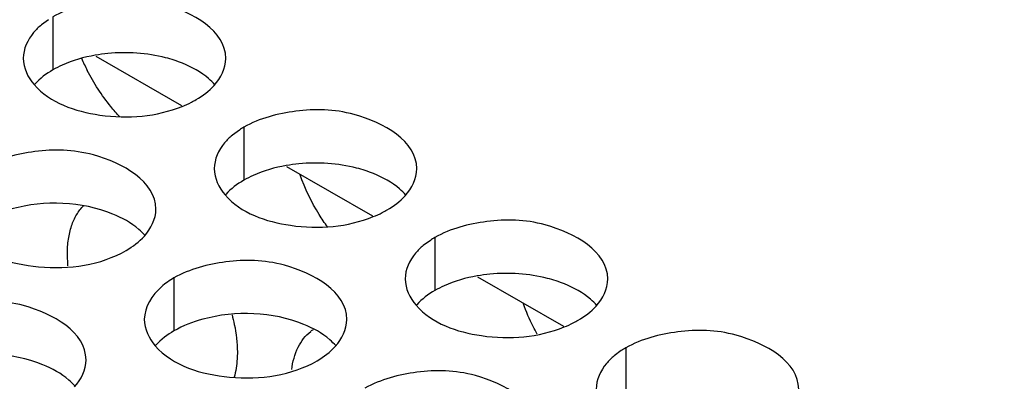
# Model space of a CAD drawing. Header units: inches. Extents: x 0 to 34, y 0 to 22.
# Tile 94 of 116: x 18.3194 to 18.5624, y 19.6422 to 19.7314. Entities that reach past the tile are written whole.
import ezdxf

# ---------------------------------------------------------------- set-up
doc = ezdxf.new("R2010")
doc.units = ezdxf.units.IN
doc.header["$LTSCALE"] = 1.87
doc.header["$MEASUREMENT"] = 0
doc.layers.get('0').update_dxf_attribs({"linetype": 'CONTINUOUS'})
doc.layers.add('02___PRT_ALL_AXES', color=7, linetype='CONTINUOUS')
doc.layers.add('DETAIL', color=7, linetype='CONTINUOUS')
doc.styles.get("Standard").update_dxf_attribs({"font": 'txt', "width": 0.8})
doc.dimstyles.get("Standard").update_dxf_attribs({"dimtxt": 0.125, "dimasz": 0.18, "dimexe": 0.125, "dimexo": 0.0625, "dimgap": 0.09, "dimtad": 0, "dimtih": 1, "dimtoh": 1, "dimzin": 4, "dimdsep": 46, "dimtxsty": 'STANDARD', "dimblk": '_FILLED', "dimblk1": '_FILLED', "dimblk2": '_FILLED', "dimcen": 0.09, "dimazin": 1, "dimtol": 1, "dimtp": 0.02, "dimtm": 0.02, "dimtfac": 1, "dimtofl": 0, "dimtmove": 0, "dimatfit": 3, "dimldrblk": '_FILLED', "dimfxl": 1, "dimtolj": 1, "dimtzin": 4, "dimarcsym": 0})

# ---------------------------------------------------------------- blocks, each defined once
blk = doc.blocks.new('_FILLED')
at = {"color": 0, "linetype": 'BYBLOCK'}
blk.add_solid([(0, 0), (-1, 0.1736111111), (-1, -0.1736111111)], dxfattribs=at)

msp = doc.modelspace()

# ---------------------------------------------------------------- linework, layer by layer
at = {"color": 3, "linetype": 'CONTINUOUS'}
for p, q in [((18.3381323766, 19.7224218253), (18.3593052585, 19.7101968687)), ((18.3852728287, 19.6952035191), (18.4064457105, 19.6829785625)), ((18.4324132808, 19.6679852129), (18.4535861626, 19.6557602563))]:
    msp.add_line(p, q, dxfattribs=at)
at = {"layer": '02___PRT_ALL_AXES', "color": 3, "linetype": 'CONTINUOUS'}
for p, q in [((18.3264668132, 19.7313920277), (18.3247276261, 19.7301069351)), ((18.3736072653, 19.7041737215), (18.3718680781, 19.7028886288)), ((18.4207477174, 19.6769554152), (18.4190085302, 19.6756703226)), ((18.3312982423, 19.6706508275), (18.3311499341, 19.673597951)), ((18.4678881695, 19.649737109), (18.4661489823, 19.6484520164))]:
    msp.add_line(p, q, dxfattribs=at)
at = {"layer": '02___PRT_ALL_AXES', "color": 7, "linetype": 'CONTINUOUS'}
for p, q in [((18.3275780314, 19.7320774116), (18.3275780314, 19.7190138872)), ((18.3747184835, 19.7048591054), (18.3747184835, 19.691795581)), ((18.4218589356, 19.6776407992), (18.4218589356, 19.6645772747)), ((18.3574638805, 19.6676782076), (18.3574638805, 19.6546146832)), ((18.4689993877, 19.6504224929), (18.4689993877, 19.6373589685))]:
    msp.add_line(p, q, dxfattribs=at)
at = {"layer": '02___PRT_ALL_AXES', "color": 3, "linetype": 'CONTINUOUS'}
for centre, radius, start, end in [((18.380702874, 19.7417476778), 0.0501612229, 203.3397696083, 207.1226231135), ((18.3490865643, 19.7361128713), 0.0281036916, 291.7939693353, 296.7735981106), ((18.3507066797, 19.7328656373), 0.0244747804, 296.8118518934, 299.9710819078), ((18.3857968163, 19.6856542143), 0.0221710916, 119.9784785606, 123.3529371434), ((18.3962270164, 19.7088945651), 0.0281036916, 291.7939693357, 296.77359811), ((18.3978471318, 19.705647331), 0.0244747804, 296.8118518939, 299.9710819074), ((18.4329372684, 19.658435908), 0.0221710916, 119.978478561, 123.352937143), ((18.4433674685, 19.6816762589), 0.0281036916, 291.7939693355, 296.7735981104), ((18.4449875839, 19.6784290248), 0.0244747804, 296.8118518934, 299.9710819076), ((18.397432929, 19.6466940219), 0.0099725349, 124.4672927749, 128.5941330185), ((18.4800777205, 19.6312176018), 0.0221710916, 119.9784785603, 123.3529371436)]:
    msp.add_arc(centre, radius, start, end, dxfattribs=at)
at = {"layer": '02___PRT_ALL_AXES', "color": 7, "linetype": 'CONTINUOUS'}
for centre, start in [((18.3450721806, 19.6821202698), 95.4623934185), ((18.3922126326, 19.6549019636), 95.4623934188), ((18.4393530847, 19.6276836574), 95.4623934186)]:
    msp.add_arc(centre, 0.0411129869, start, 99.8682063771, dxfattribs=at)
at = {"layer": '02___PRT_ALL_AXES', "color": 3, "linetype": 'CONTINUOUS'}
for points, knots in [([(18.370254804, 19.7218608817), (18.3702576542, 19.7286593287), (18.3561907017, 19.7365109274), (18.3408837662, 19.7366959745), (18.331446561, 19.7343110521), (18.3275780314, 19.7320774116)], [0, 0, 0, 0, 0.4225569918, 0.7223499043, 1, 1, 1, 1]), ([(18.3247276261, 19.7301069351), (18.324036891, 19.7295329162), (18.3217439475, 19.7273560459), (18.3202575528, 19.7241577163), (18.320256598, 19.7218802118)], [0, 0, 0, 0, 0.2828159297, 1, 1, 1, 1]), ([(18.3441282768, 19.7073980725), (18.3433392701, 19.7082292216), (18.3402457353, 19.7117533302), (18.3376716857, 19.7157276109), (18.3360577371, 19.7188793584)], [0, 0, 0, 0, 0.2445103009, 1, 1, 1, 1]), ([(18.3229402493, 19.7153642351), (18.3268510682, 19.7108910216), (18.3400690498, 19.7063201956), (18.3531737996, 19.7074717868), (18.3595206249, 19.7100178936)], [0, 0, 0, 0, 0.4649163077, 1, 1, 1, 1]), ([(18.4173952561, 19.6946425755), (18.4173981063, 19.7014410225), (18.4033311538, 19.7092926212), (18.3880242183, 19.7094776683), (18.3785870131, 19.7070927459), (18.3747184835, 19.7048591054)], [0, 0, 0, 0, 0.4225569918, 0.7223499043, 1, 1, 1, 1]), ([(18.3718680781, 19.7028886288), (18.371177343, 19.70231461), (18.3688843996, 19.7001377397), (18.3673980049, 19.6969394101), (18.36739705, 19.6946619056)], [0, 0, 0, 0, 0.2828159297, 1, 1, 1, 1]), ([(18.353000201, 19.684679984), (18.3530030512, 19.6914784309), (18.3389360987, 19.6993300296), (18.3236291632, 19.6995150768), (18.314191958, 19.6971301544), (18.3103234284, 19.6948965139)], [0, 0, 0, 0, 0.4225569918, 0.7223499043, 1, 1, 1, 1]), ([(18.395364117, 19.6802735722), (18.3946466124, 19.6812603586), (18.3919351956, 19.6852918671), (18.3897891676, 19.6897084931), (18.3885836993, 19.6931402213)], [0, 0, 0, 0, 0.2511787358, 1, 1, 1, 1]), ([(18.3700807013, 19.6881459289), (18.3739915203, 19.6836727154), (18.3872095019, 19.6791018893), (18.4003142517, 19.6802534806), (18.406661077, 19.6827995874)], [0, 0, 0, 0, 0.4649163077, 1, 1, 1, 1]), ([(18.3311499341, 19.673597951), (18.3311499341, 19.6748172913), (18.3313050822, 19.6771614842), (18.3320562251, 19.6804568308), (18.333318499, 19.6833013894), (18.3345244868, 19.6848891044), (18.3351930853, 19.6855591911)], [0, 0, 0, 0, 0.282939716, 0.5429262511, 0.7803492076, 1, 1, 1, 1]), ([(18.4645357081, 19.6674242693), (18.4645385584, 19.6742227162), (18.4504716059, 19.682074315), (18.4351646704, 19.6822593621), (18.4257274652, 19.6798744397), (18.4218589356, 19.6776407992)], [0, 0, 0, 0, 0.4225569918, 0.7223499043, 1, 1, 1, 1]), ([(18.3056856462, 19.6781833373), (18.3100576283, 19.6731826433), (18.3248524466, 19.668750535), (18.3393256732, 19.6708145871), (18.3456787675, 19.6744827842)], [0, 0, 0, 0, 0.4751880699, 1, 1, 1, 1]), ([(18.4190085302, 19.6756703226), (18.4183177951, 19.6750963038), (18.4160248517, 19.6729194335), (18.414538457, 19.6697211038), (18.4145375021, 19.6674435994)], [0, 0, 0, 0, 0.2828159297, 1, 1, 1, 1]), ([(18.4001406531, 19.6574616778), (18.4001435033, 19.6642601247), (18.3860765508, 19.6721117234), (18.3707696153, 19.6722967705), (18.3613324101, 19.6699118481), (18.3574638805, 19.6676782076)], [0, 0, 0, 0, 0.4225569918, 0.7223499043, 1, 1, 1, 1]), ([(18.3574638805, 19.6676782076), (18.3563689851, 19.6670460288), (18.3528497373, 19.6646890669), (18.3501437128, 19.6605000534), (18.350142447, 19.6574810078)], [0, 0, 0, 0, 0.295165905, 1, 1, 1, 1]), ([(18.335745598, 19.6474990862), (18.3357484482, 19.6542975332), (18.3216814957, 19.6621491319), (18.3063745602, 19.662334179), (18.296937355, 19.6599492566), (18.2930688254, 19.6577156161)], [0, 0, 0, 0, 0.4225569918, 0.7223499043, 1, 1, 1, 1]), ([(18.4172211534, 19.6609276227), (18.4211319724, 19.6564544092), (18.434349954, 19.6518835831), (18.4474547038, 19.6530351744), (18.453801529, 19.6555812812)], [0, 0, 0, 0, 0.4649163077, 1, 1, 1, 1]), ([(18.447080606, 19.6538438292), (18.446748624, 19.6544469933), (18.445483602, 19.6568594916), (18.4444125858, 19.6593744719), (18.4437380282, 19.661294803)], [0, 0, 0, 0, 0.2527634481, 1, 1, 1, 1]), ([(18.3717836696, 19.6585972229), (18.3719986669, 19.6578063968), (18.3727262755, 19.65478254), (18.3731049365, 19.6516648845), (18.3731049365, 19.6493736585)], [0, 0, 0, 0, 0.2634504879, 1, 1, 1, 1]), ([(18.3865180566, 19.6450649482), (18.3867728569, 19.6469646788), (18.3876862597, 19.650490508), (18.3899163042, 19.6534543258), (18.391212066, 19.6544883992)], [0, 0, 0, 0, 0.5362200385, 1, 1, 1, 1]), ([(18.5116761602, 19.6402059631), (18.5116790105, 19.64700441), (18.497612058, 19.6548560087), (18.4823051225, 19.6550410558), (18.4728679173, 19.6526561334), (18.4689993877, 19.6504224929)], [0, 0, 0, 0, 0.4225569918, 0.7223499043, 1, 1, 1, 1]), ([(18.3528260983, 19.6509650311), (18.3571980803, 19.6459643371), (18.3719928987, 19.6415322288), (18.3864661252, 19.6435962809), (18.3928192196, 19.647264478)], [0, 0, 0, 0, 0.4751880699, 1, 1, 1, 1]), ([(18.3731049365, 19.6493736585), (18.3731049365, 19.648822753), (18.3730420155, 19.6467372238), (18.3727196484, 19.6446526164), (18.3722940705, 19.6431767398)], [0, 0, 0, 0, 0.2639806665, 1, 1, 1, 1]), ([(18.4661489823, 19.6484520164), (18.4654582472, 19.6478779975), (18.4631653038, 19.6457011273), (18.4616789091, 19.6425027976), (18.4616779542, 19.6402252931)], [0, 0, 0, 0, 0.2828159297, 1, 1, 1, 1]), ([(18.4472811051, 19.6302433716), (18.4472839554, 19.6370418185), (18.4332170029, 19.6448934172), (18.4179100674, 19.6450784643), (18.4084728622, 19.6426935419), (18.4046043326, 19.6404599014)], [0, 0, 0, 0, 0.4225569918, 0.7223499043, 1, 1, 1, 1])]:
    msp.add_open_spline(points, degree=3, knots=knots, dxfattribs=at)
for points in [[(18.320256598, 19.7218802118), (18.3202556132, 19.7195312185), (18.3213941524, 19.7171326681), (18.3229402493, 19.7153642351)], [(18.3673988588, 19.7151707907), (18.3690300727, 19.7169647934), (18.3702537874, 19.7194361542), (18.370254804, 19.7218608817)], [(18.3629333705, 19.7116636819), (18.3645724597, 19.7126100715), (18.3661255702, 19.7137704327), (18.3673988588, 19.7151707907)], [(18.36739705, 19.6946619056), (18.3673960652, 19.6923129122), (18.3685346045, 19.6899143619), (18.3700807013, 19.6881459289)], [(18.4145393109, 19.6879524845), (18.4161705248, 19.6897464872), (18.4173942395, 19.692217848), (18.4173952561, 19.6946425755)], [(18.4100738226, 19.6844453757), (18.4117129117, 19.6853917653), (18.4132660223, 19.6865521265), (18.4145393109, 19.6879524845)], [(18.3501442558, 19.677989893), (18.3517754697, 19.6797838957), (18.3529991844, 19.6822552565), (18.353000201, 19.684679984)], [(18.3456787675, 19.6744827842), (18.3473178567, 19.6754291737), (18.3488709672, 19.676589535), (18.3501442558, 19.677989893)], [(18.4145375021, 19.6674435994), (18.4145365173, 19.665094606), (18.4156750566, 19.6626960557), (18.4172211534, 19.6609276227)], [(18.461679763, 19.6607341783), (18.4633109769, 19.662528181), (18.4645346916, 19.6649995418), (18.4645357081, 19.6674242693)], [(18.4572142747, 19.6572270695), (18.4588533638, 19.658173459), (18.4604064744, 19.6593338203), (18.461679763, 19.6607341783)], [(18.350142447, 19.6574810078), (18.3501414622, 19.6551320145), (18.3512800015, 19.6527334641), (18.3528260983, 19.6509650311)], [(18.3972847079, 19.6507715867), (18.3989159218, 19.6525655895), (18.4001396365, 19.6550369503), (18.4001406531, 19.6574616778)], [(18.3928192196, 19.647264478), (18.3944583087, 19.6482108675), (18.3960114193, 19.6493712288), (18.3972847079, 19.6507715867)], [(18.3328896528, 19.6408089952), (18.3345208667, 19.642602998), (18.3357445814, 19.6450743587), (18.335745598, 19.6474990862)]]:
    msp.add_open_spline(points, degree=3, dxfattribs=at)
at = {"layer": '02___PRT_ALL_AXES', "color": 7, "linetype": 'CONTINUOUS'}
for points, knots in [([(18.3380261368, 19.7226249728), (18.3352323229, 19.7221378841), (18.3316251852, 19.7211132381), (18.3283225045, 19.7194437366), (18.3275780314, 19.7190138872)], [0, 0, 0, 0, 0.767384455, 1, 1, 1, 1]), ([(18.3595951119, 19.7206312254), (18.3582252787, 19.7211850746), (18.3522796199, 19.7230898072), (18.3458901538, 19.7235006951), (18.3411585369, 19.7230465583)], [0, 0, 0, 0, 0.2371338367, 1, 1, 1, 1]), ([(18.3675711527, 19.715313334), (18.3670926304, 19.7158606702), (18.3647879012, 19.7181135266), (18.3618994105, 19.7196995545), (18.3595951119, 19.7206312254)], [0, 0, 0, 0, 0.2263074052, 1, 1, 1, 1]), ([(18.3851665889, 19.6954066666), (18.382372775, 19.6949195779), (18.3787656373, 19.6938949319), (18.3754629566, 19.6922254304), (18.3747184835, 19.691795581)], [0, 0, 0, 0, 0.767384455, 1, 1, 1, 1]), ([(18.406735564, 19.6934129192), (18.4053657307, 19.6939667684), (18.399420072, 19.695871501), (18.3930306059, 19.6962823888), (18.388298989, 19.6958282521)], [0, 0, 0, 0, 0.2371338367, 1, 1, 1, 1]), ([(18.4147116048, 19.6880950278), (18.4142330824, 19.688642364), (18.4119283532, 19.6908952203), (18.4090398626, 19.6924812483), (18.406735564, 19.6934129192)], [0, 0, 0, 0, 0.2263074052, 1, 1, 1, 1]), ([(18.3423405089, 19.6834503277), (18.3346343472, 19.6865660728), (18.3227502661, 19.6870178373), (18.3125379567, 19.6831116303), (18.3103234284, 19.6818329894)], [0, 0, 0, 0, 0.7647371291, 1, 1, 1, 1]), ([(18.3503165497, 19.6781324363), (18.3498380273, 19.6786797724), (18.3475332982, 19.6809326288), (18.3446448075, 19.6825186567), (18.3423405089, 19.6834503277)], [0, 0, 0, 0, 0.2263074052, 1, 1, 1, 1]), ([(18.432307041, 19.6681883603), (18.4295132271, 19.6677012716), (18.4259060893, 19.6666766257), (18.4226034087, 19.6650071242), (18.4218589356, 19.6645772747)], [0, 0, 0, 0, 0.767384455, 1, 1, 1, 1]), ([(18.453876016, 19.666194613), (18.4525061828, 19.6667484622), (18.4465605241, 19.6686531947), (18.440171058, 19.6690640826), (18.435439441, 19.6686099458)], [0, 0, 0, 0, 0.2371338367, 1, 1, 1, 1]), ([(18.4618520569, 19.6608767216), (18.4613735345, 19.6614240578), (18.4590688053, 19.6636769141), (18.4561803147, 19.665262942), (18.453876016, 19.666194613)], [0, 0, 0, 0, 0.2263074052, 1, 1, 1, 1]), ([(18.389480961, 19.6562320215), (18.3817747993, 19.6593477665), (18.3698907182, 19.6597995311), (18.3596784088, 19.6558933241), (18.3574638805, 19.6546146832)], [0, 0, 0, 0, 0.7647371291, 1, 1, 1, 1]), ([(18.3974570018, 19.6509141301), (18.3969784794, 19.6514614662), (18.3946737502, 19.6537143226), (18.3917852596, 19.6553003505), (18.389480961, 19.6562320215)], [0, 0, 0, 0, 0.2263074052, 1, 1, 1, 1]), ([(18.3250859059, 19.64626943), (18.3173797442, 19.649385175), (18.3054956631, 19.6498369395), (18.2952833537, 19.6459307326), (18.2930688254, 19.6446520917)], [0, 0, 0, 0, 0.7647371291, 1, 1, 1, 1]), ([(18.3330619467, 19.6409515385), (18.3325834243, 19.6414988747), (18.3302786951, 19.6437517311), (18.3273902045, 19.645337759), (18.3250859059, 19.64626943)], [0, 0, 0, 0, 0.2263074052, 1, 1, 1, 1])]:
    msp.add_open_spline(points, degree=3, knots=knots, dxfattribs=at)
for points in [[(18.3275780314, 19.7190138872), (18.3259389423, 19.7180674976), (18.3243858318, 19.7169071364), (18.3231125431, 19.7155067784)], [(18.3747184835, 19.691795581), (18.3730793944, 19.6908491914), (18.3715262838, 19.6896888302), (18.3702529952, 19.6882884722)], [(18.4218589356, 19.6645772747), (18.4202198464, 19.6636308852), (18.4186667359, 19.662470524), (18.4173934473, 19.661070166)], [(18.3574638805, 19.6546146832), (18.3558247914, 19.6536682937), (18.3542716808, 19.6525079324), (18.3529983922, 19.6511075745)]]:
    msp.add_open_spline(points, degree=3, dxfattribs=at)

# ---------------------------------------------------------------- leaders
at = {"layer": 'DETAIL', "color": 2, "linetype": 'CONTINUOUS'}
msp.add_leader([(18.107274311, 19.6615915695), (18.5684706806, 20.4818090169), (18.7484706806, 20.4818090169)], dimstyle='STANDARD', override={"dimtad": 0, "dimldrblk": 'DOT'}, dxfattribs=at)

doc.saveas('drawing.dxf')
